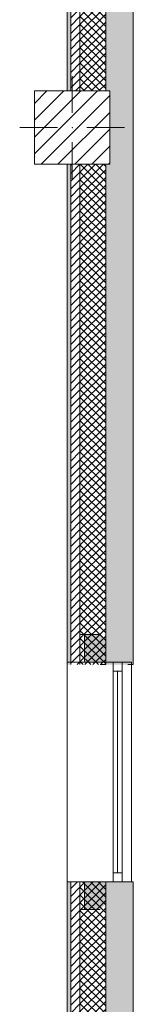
# Model space of a CAD drawing. Header units: millimetres. Extents: x -30280 to 19093, y -17460 to 4378.
# Tile 3 of 188: x -28308 to -27691, y -11819 to -6445. Entities that reach past the tile are written whole.
import ezdxf

# ---------------------------------------------------------------- set-up
doc = ezdxf.new("R2010")
doc.units = ezdxf.units.MM
doc.header["$MEASUREMENT"] = 0
doc.linetypes.add('Wipeout_Contour', pattern=[1000, 0, -1000])
for name, color, linetype in [('10_ESTR_Pilars', 7, 'Continuous'), ('12_FAÇ_Façana', 7, 'Continuous'), ('Ventanas Archicad', 7, 'Continuous')]:
    doc.layers.add(name, color=color, linetype=linetype)
for name, color, linetype, lineweight in [('10_ESTR_Pilars_Pluma_Nº__20', 1, 'Continuous', 5), ('10_ESTR_Pilars_Pluma_Nº__28', 7, 'Continuous', 20), ('10_ESTR_Pilars_Pluma_Nº__42', 8, 'Continuous', 25), ('12_FAÇ_Façana_Pluma_Nº__2', 8, 'Continuous', 5), ('12_FAÇ_Façana_Pluma_Nº__7', 7, 'Continuous', 5), ('Ventanas Archicad_Pluma_Nº__7', 7, 'Continuous', 5)]:
    doc.layers.add(name, color=color, linetype=linetype, lineweight=lineweight)
for name, color, linetype, lineweight, true_color in [('12_FAÇ_Façana_Pluma_Nº__102', 7, 'Continuous', 5, 0xcccccc), ('12_FAÇ_Façana_Pluma_Nº__174', 7, 'Continuous', 13, 0xe4ad2c), ('12_FAÇ_Façana_Pluma_Nº__176', 7, 'Continuous', 15, 0x93a0c6), ('12_FAÇ_Façana_Pluma_Nº__43', 7, 'Continuous', 5, 0xa4a4a6), ('Ventanas Archicad_Pluma_Nº__23', 7, 'Continuous', 5, 0xa4a4a6), ('Ventanas Archicad_Pluma_Nº__3', 7, 'Continuous', 5, 0xa4a4a4), ('Ventanas Archicad_Pluma_Nº__43', 7, 'Continuous', 5, 0xa4a4a6)]:
    doc.layers.add(name, color=color, linetype=linetype, lineweight=lineweight, true_color=true_color)
pattern_1 = [(45, (0, 0), (-21.213203, 21.213203), [])]
pattern_2 = [(45, (0, 0), (-21.213203, 21.213203), []), (135, (0, 0), (21.213203, 21.213203), [])]
pattern_3 = [(0, (0, 0), (0, 75), [0, -75])]

# ---------------------------------------------------------------- blocks, each defined once
blk = doc.blocks.new('Muro_5_1', base_point=(-28050.8, -12339))
at = {"layer": '12_FAÇ_Façana_Pluma_Nº__102', "linetype": 'Continuous', "lineweight": 0, "true_color": 0xe5e5e5}
blk.add_hatch(color=254, dxfattribs=at).paths.add_polyline_path([(-27840.8, -11151), (-27840.8, -12007), (-27817.9, -12007), (-27817.9, -12019), (-27690.8, -12019), (-27690.8, -11151)])
at = {"layer": '12_FAÇ_Façana_Pluma_Nº__174', "linetype": 'Continuous', "lineweight": 13, "true_color": 0xe4ad2c}
h = blk.add_hatch(dxfattribs=at)
h.set_pattern_fill('SATE_Aislamiento_0001', color=42, style=0, pattern_type=2)
h.set_pattern_definition(pattern_2)
h.paths.add_polyline_path([(-27840.8, -11151), (-27980.8, -11151), (-27980.8, -12007), (-27840.8, -12007)])
at = {"layer": '12_FAÇ_Façana_Pluma_Nº__176', "linetype": 'Continuous', "lineweight": 0, "true_color": 0x495063}
blk.add_hatch(color=251, dxfattribs=at).paths.add_polyline_path([(-28030.8, -11151), (-28050.8, -11151), (-28050.8, -12007), (-28030.8, -12007)])
at = {"layer": '12_FAÇ_Façana_Pluma_Nº__2', "linetype": 'Continuous', "lineweight": 5}
h = blk.add_hatch(dxfattribs=at)
h.set_pattern_fill('Ceramic_0001', color=8, style=0, pattern_type=2)
h.set_pattern_definition(pattern_1)
h.paths.add_polyline_path([(-27980.8, -11151), (-28030.8, -11151), (-28030.8, -12007), (-27980.8, -12007)])
at = {"layer": '12_FAÇ_Façana_Pluma_Nº__7', "color": 7, "linetype": 'Continuous', "lineweight": 5}
for p, q in [((-28030.8, -11151), (-28030.8, -12007)), ((-27980.8, -11151), (-27980.8, -12007)), ((-27840.8, -11151), (-27840.8, -12007))]:
    blk.add_line(p, q, dxfattribs=at)
at = {"layer": '12_FAÇ_Façana_Pluma_Nº__7', "color": 7, "linetype": 'Continuous', "lineweight": 5, "flags": 128}
for points in [[(-28050.8, -11151), (-28050.8, -12007)], [(-27840.8, -11151), (-27870.8, -11151)], [(-27690.8, -11151), (-27720.8, -11151)], [(-27690.8, -12019), (-27690.8, -11151)]]:
    blk.add_lwpolyline(points, dxfattribs=at)
blk = doc.blocks.new('Muro_36_1', base_point=(-28050.8, -9965))
at = {"layer": '12_FAÇ_Façana_Pluma_Nº__102', "linetype": 'Continuous', "lineweight": 0, "true_color": 0xe5e5e5}
for points in [[(-27840.8, -1699), (-27690.8, -1699), (-27698, -1689), (-27840.8, -1689)], [(-27690.8, -1699), (-27840.8, -1699), (-27840.8, -6834), (-27817.9, -6834), (-27817.9, -7234), (-27840.8, -7234), (-27840.8, -9965), (-27690.8, -9965)], [(-27698, -1689), (-27690.8, -1699), (-27690.8, -1689)]]:
    blk.add_hatch(color=254, dxfattribs=at).paths.add_polyline_path(points)
at = {"layer": '12_FAÇ_Façana_Pluma_Nº__174', "linetype": 'Continuous', "lineweight": 13, "true_color": 0xe4ad2c}
h = blk.add_hatch(dxfattribs=at)
h.set_pattern_fill('SATE_Aislamiento_0001', color=42, style=0, pattern_type=2)
h.set_pattern_definition(pattern_2)
h.paths.add_polyline_path([(-27840.8, -1689), (-27980.8, -1689), (-27980.8, -6834), (-27840.8, -6834)])
h = blk.add_hatch(dxfattribs=at)
h.set_pattern_fill('SATE_Aislamiento_0001', color=42, style=0, pattern_type=2)
h.set_pattern_definition(pattern_2)
h.paths.add_polyline_path([(-27980.8, -7234), (-27980.8, -9965), (-27840.8, -9965), (-27840.8, -7234)])
at = {"layer": '12_FAÇ_Façana_Pluma_Nº__176', "linetype": 'Continuous', "lineweight": 0, "true_color": 0x495063}
for points in [[(-28030.8, -1689), (-28050.8, -1689), (-28050.8, -6834), (-28030.8, -6834)], [(-28050.8, -7234), (-28050.8, -9965), (-28030.8, -9965), (-28030.8, -7234)]]:
    blk.add_hatch(color=251, dxfattribs=at).paths.add_polyline_path(points)
at = {"layer": '12_FAÇ_Façana_Pluma_Nº__2', "linetype": 'Continuous', "lineweight": 5}
h = blk.add_hatch(dxfattribs=at)
h.set_pattern_fill('Ceramic_0001', color=8, style=0, pattern_type=2)
h.set_pattern_definition(pattern_1)
h.paths.add_polyline_path([(-27980.8, -1689), (-28030.8, -1689), (-28030.8, -6834), (-27980.8, -6834)])
h = blk.add_hatch(dxfattribs=at)
h.set_pattern_fill('Ceramic_0001', color=8, style=0, pattern_type=2)
h.set_pattern_definition(pattern_1)
h.paths.add_polyline_path([(-28030.8, -7234), (-28030.8, -9965), (-27980.8, -9965), (-27980.8, -7234)])
at = {"layer": '12_FAÇ_Façana_Pluma_Nº__7', "color": 7, "linetype": 'Continuous', "lineweight": 5}
for p, q in [((-28030.8, -1689), (-28050.8, -1689)), ((-28030.8, -1689), (-28030.8, -6834)), ((-27980.8, -1689), (-28030.8, -1689)), ((-27980.8, -1689), (-27980.8, -6834)), ((-27840.8, -1689), (-27980.8, -1689)), ((-27840.8, -1689), (-27840.8, -1699)), ((-27698, -1689), (-27840.8, -1689)), ((-27840.8, -1699), (-27840.8, -6834)), ((-28030.8, -7234), (-28030.8, -9965)), ((-27980.8, -7234), (-27980.8, -9965)), ((-27840.8, -7234), (-27840.8, -9965))]:
    blk.add_line(p, q, dxfattribs=at)
at = {"layer": '12_FAÇ_Façana_Pluma_Nº__7', "color": 7, "linetype": 'Continuous', "lineweight": 5, "flags": 128}
for points in [[(-28050.8, -1689), (-28050.8, -6834)], [(-27690.8, -9965), (-27690.8, -1699)], [(-28050.8, -7234), (-28050.8, -9965)], [(-27840.8, -9965), (-27870.8, -9965)], [(-27690.8, -9965), (-27720.8, -9965)]]:
    blk.add_lwpolyline(points, dxfattribs=at)
blk = doc.blocks.new('Ventana Vertical Multi-Faja 27_11')
at = {"layer": 'Ventanas Archicad_Pluma_Nº__23', "color": 253, "linetype": 'Continuous', "lineweight": 5, "true_color": 0xa4a4a6}
for p, q in [((-600, 0), (-550, 0)), ((-550, 0), (-550, -50)), ((550, -50), (550, 0)), ((550, 0), (600, 0)), ((-550, -50), (-600, -50)), ((600, -50), (550, -50))]:
    blk.add_line(p, q, dxfattribs=at)
at = {"layer": 'Ventanas Archicad_Pluma_Nº__3', "color": 253, "linetype": 'Continuous', "lineweight": 5, "true_color": 0xa4a4a4}
for p, q in [((-600, 50), (600, 50)), ((-550, 0), (550, 0)), ((-550, -25), (550, -25)), ((550, -50), (-550, -50)), ((-600, -300), (600, -300))]:
    blk.add_line(p, q, dxfattribs=at)
at = {"layer": 'Ventanas Archicad_Pluma_Nº__43', "color": 253, "linetype": 'Continuous', "lineweight": 5, "true_color": 0xa4a4a6}
for p, q in [((-600, -230), (-600, -205)), ((600, -230), (600, -205))]:
    blk.add_line(p, q, dxfattribs=at)
at = {"layer": 'Ventanas Archicad_Pluma_Nº__7', "color": 7, "linetype": 'Continuous', "lineweight": 5}
for p, q in [((-600, 50), (-600, 30)), ((-600, 30), (-600, 0)), ((-600, 30), (-600, 0)), ((-600, 0), (-600, -50)), ((-600, 0), (-600, -50)), ((-600, 0), (-600, -50)), ((-600, 0), (-600, -50)), ((600, 50), (600, 30)), ((600, 30), (600, 0)), ((600, 30), (600, 0)), ((600, 0), (600, -50)), ((600, 0), (600, -50)), ((600, 0), (600, -50)), ((600, 0), (600, -50)), ((-600, -50), (-600, -120)), ((-600, -50), (-600, -120)), ((600, -50), (600, -120)), ((600, -50), (600, -120)), ((-600, -120), (-600, -205)), ((-600, -120), (-600, -205)), ((600, -120), (600, -205)), ((600, -120), (600, -205)), ((-600, -230), (-600, -280)), ((600, -230), (600, -280)), ((-600, -280), (-600, -300)), ((600, -280), (600, -300))]:
    blk.add_line(p, q, dxfattribs=at)
blk = doc.blocks.new('Muro_37_1', base_point=(-28050.8, -11151))
at = {"layer": '12_FAÇ_Façana', "linetype": 'Continuous', "lineweight": 0, "true_color": 0x000000}
h = blk.add_hatch(dxfattribs=at)
h.set_pattern_fill('Yeso_0001', color=18, style=0, pattern_type=2)
h.set_pattern_definition(pattern_3)
h.paths.add_polyline_path([(-27980.8, -9951), (-27955.8, -9951), (-27955.8, -9801), (-27980.8, -9801)])
h = blk.add_hatch(dxfattribs=at)
h.set_pattern_fill('Yeso_0001', color=18, style=0, pattern_type=2)
h.set_pattern_definition(pattern_3)
h.paths.add_polyline_path([(-27980.8, -11151), (-27980.8, -11301), (-27955.8, -11301), (-27955.8, -11151)])
at = {"layer": '12_FAÇ_Façana_Pluma_Nº__102', "linetype": 'Continuous', "lineweight": 0, "true_color": 0xe5e5e5}
for points in [[(-27870.8, -9801), (-27955.8, -9801), (-27955.8, -9951), (-27720.8, -9951)], [(-27870.8, -11301), (-27720.8, -11151), (-27955.8, -11151), (-27955.8, -11301)]]:
    blk.add_hatch(color=254, dxfattribs=at).paths.add_polyline_path(points)
at = {"layer": '12_FAÇ_Façana_Pluma_Nº__43', "color": 253, "linetype": 'Continuous', "lineweight": 5, "true_color": 0xa4a4a6}
for p, q in [((-27980.8, -9801), (-27980.8, -9951)), ((-27955.8, -9801), (-27980.8, -9801)), ((-27955.8, -9951), (-27955.8, -9801)), ((-27980.8, -9951), (-27955.8, -9951)), ((-27980.8, -11151), (-27955.8, -11151)), ((-27980.8, -11301), (-27980.8, -11151)), ((-27955.8, -11151), (-27955.8, -11301)), ((-27955.8, -11301), (-27980.8, -11301))]:
    blk.add_line(p, q, dxfattribs=at)
at = {"layer": '12_FAÇ_Façana_Pluma_Nº__7', "color": 7, "linetype": 'Continuous', "lineweight": 5}
for p, q in [((-27870.8, -9801), (-27955.8, -9801)), ((-28030.8, -9951), (-28050.8, -9951)), ((-27980.8, -9951), (-28030.8, -9951)), ((-27870.8, -9951), (-27955.8, -9951)), ((-27870.8, -9951), (-27955.8, -9951)), ((-27800.8, -9951), (-27870.8, -9951)), ((-27800.8, -9951), (-27870.8, -9951)), ((-27750.8, -9951), (-27800.8, -9951)), ((-27750.8, -9951), (-27800.8, -9951)), ((-27720.8, -9951), (-27750.8, -9951)), ((-27720.8, -9951), (-27750.8, -9951)), ((-27700.8, -9951), (-27720.8, -9951)), ((-28030.8, -11151), (-28050.8, -11151)), ((-27980.8, -11151), (-28030.8, -11151)), ((-27870.8, -11151), (-27955.8, -11151)), ((-27870.8, -11151), (-27955.8, -11151)), ((-27800.8, -11151), (-27870.8, -11151)), ((-27800.8, -11151), (-27870.8, -11151)), ((-27750.8, -11151), (-27800.8, -11151)), ((-27750.8, -11151), (-27800.8, -11151)), ((-27720.8, -11151), (-27750.8, -11151)), ((-27720.8, -11151), (-27750.8, -11151)), ((-27700.8, -11151), (-27720.8, -11151)), ((-27870.8, -11301), (-27955.8, -11301))]:
    blk.add_line(p, q, dxfattribs=at)
at = {"layer": 'Ventanas Archicad', "color": 253, "linetype": 'Continuous', "lineweight": 5, "true_color": 0xa4a4a6, "zscale": 1000, "rotation": 270}
blk.add_blockref('Ventana Vertical Multi-Faja 27_11', (-27750.8, -10551), dxfattribs=at)
blk = doc.blocks.new('Pilar_21_1', base_point=(-28023.1, -7034))
at = {"color": 254, "linetype": 'Wipeout_Contour', "lineweight": 0, "ltscale": 115572.424171}
blk.add_wipeout([(-28228.3, -7234), (-27817.9, -7234), (-27817.9, -6834), (-28228.3, -6834)], dxfattribs=at).dxf.layer = '10_ESTR_Pilars'
at = {"layer": '10_ESTR_Pilars_Pluma_Nº__42', "linetype": 'Continuous', "lineweight": 25}
h = blk.add_hatch(dxfattribs=at)
h.set_pattern_fill('00_GCT_trama_45º_e1_400__05', color=8, style=0, pattern_type=2)
h.set_pattern_definition([(45, (0, 0), (-45.96194, 45.96194), [])])
h.paths.add_polyline_path([(-28228.3, -7234), (-27817.9, -7234), (-27817.9, -6834), (-28228.3, -6834)])
at = {"layer": '10_ESTR_Pilars_Pluma_Nº__20', "color": 1, "linetype": 'Continuous', "lineweight": 5}
for p, q in [((-28023.1, -6954), (-28023.1, -6754)), ((-28103.1, -7034), (-28308.3, -7034)), ((-27943.1, -7034), (-27737.9, -7034)), ((-28023.1, -7114), (-28023.1, -7314))]:
    blk.add_line(p, q, dxfattribs=at)
blk.add_point((-28023.1, -7034), dxfattribs=at)
at = {"layer": '10_ESTR_Pilars_Pluma_Nº__28', "color": 7, "linetype": 'Continuous', "lineweight": 20, "flags": 128}
blk.add_lwpolyline([(-28228.3, -7234), (-27817.9, -7234), (-27817.9, -6834), (-28228.3, -6834)], close=True, dxfattribs=at)

msp = doc.modelspace()

# ---------------------------------------------------------------- block references
at = {"layer": '12_FAÇ_Façana', "color": 7, "lineweight": 20}
for name, p in [('Muro_36_1', (-28050.848, -9964.976)), ('Muro_37_1', (-28050.848, -11150.976)), ('Muro_5_1', (-28050.848, -12338.976))]:
    msp.add_blockref(name, p, dxfattribs=at)

# ---------------------------------------------------------------- next in the draw order: block references
at = {"layer": '10_ESTR_Pilars', "color": 7, "lineweight": 20}
msp.add_blockref('Pilar_21_1', (-28023.111, -7033.976), dxfattribs=at)

doc.saveas('drawing.dxf')
